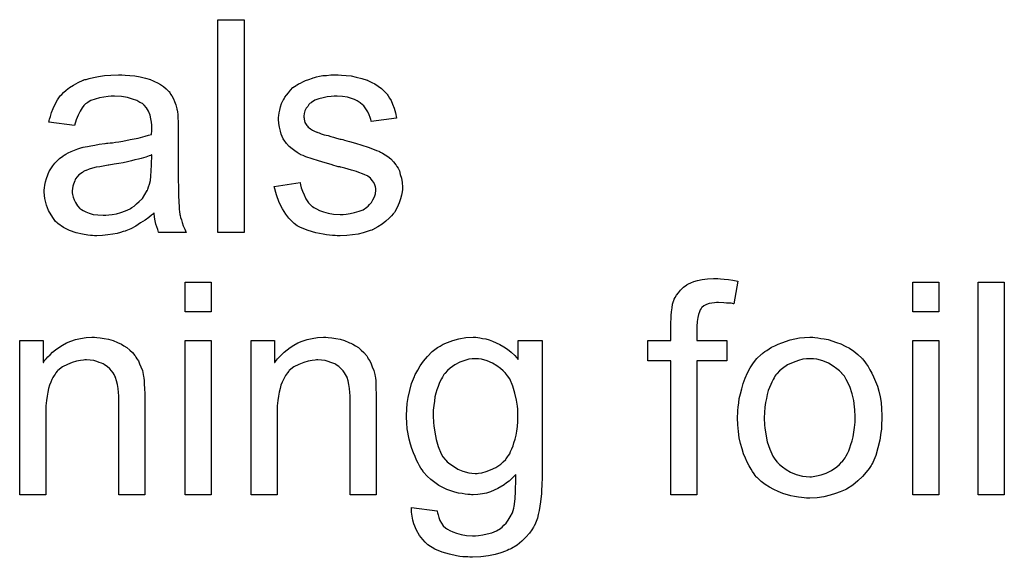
# Model space of a CAD drawing. Extents: x -2 to 8.5, y -2.9 to 5.2.
# Tile 184 of 207: x 3.897 to 4.267, y 3.515 to 3.717. Entities that reach past the tile are written whole.
import ezdxf

# ---------------------------------------------------------------- set-up
doc = ezdxf.new("R2010")
doc.units = 0
doc.layers.add('acc-ni-360-20-out-a_document', color=1, linetype='CONTINUOUS')

msp = doc.modelspace()

# ---------------------------------------------------------------- linework, layer by layer
at = {"layer": 'acc-ni-360-20-out-a_document', "color": 1}
for points in [[(3.9813, 3.637172), (3.971466, 3.637172), (3.971466, 3.717236), (3.9813, 3.717236), (3.9813, 3.637172)], [(3.936524, 3.69641), (3.93826, 3.696295), (3.940227, 3.696063), (3.942194, 3.695716), (3.94416, 3.695253), (3.946012, 3.694675), (3.946243, 3.694559), (3.946822, 3.694328), (3.947631, 3.693981), (3.948673, 3.693518), (3.94983, 3.692824), (3.950987, 3.69213), (3.952028, 3.691204), (3.952954, 3.690278), (3.953069, 3.690163), (3.953301, 3.689816), (3.953648, 3.689237), (3.954111, 3.688543), (3.954689, 3.687501), (3.955152, 3.68646), (3.955615, 3.685188), (3.955962, 3.683683), (3.955962, 3.683568), (3.956078, 3.683221), (3.956193, 3.682526), (3.956309, 3.681601), (3.956309, 3.680328), (3.956425, 3.678824), (3.95654, 3.676857), (3.95654, 3.674659), (3.95654, 3.661469), (3.95654, 3.661353), (3.95654, 3.66089), (3.95654, 3.660196), (3.95654, 3.659271), (3.95654, 3.658229), (3.95654, 3.656957), (3.956656, 3.65418), (3.956656, 3.651287), (3.956772, 3.648395), (3.956887, 3.647122), (3.956887, 3.645965), (3.957003, 3.644924), (3.957119, 3.644114), (3.957119, 3.643998), (3.957235, 3.643535), (3.95735, 3.642841), (3.957697, 3.641916), (3.957929, 3.640874), (3.958392, 3.639717), (3.95897, 3.638445), (3.959549, 3.637172), (3.949251, 3.637172), (3.949136, 3.637288), (3.94902, 3.637751), (3.948789, 3.638329), (3.948441, 3.639255), (3.948094, 3.640296), (3.947863, 3.641569), (3.947631, 3.642957), (3.9474, 3.644461), (3.947284, 3.644461), (3.947169, 3.64423), (3.946474, 3.643651), (3.945433, 3.642841), (3.944045, 3.6418), (3.942309, 3.640759), (3.940574, 3.639602), (3.938723, 3.63856), (3.936756, 3.637751), (3.936524, 3.637635), (3.93583, 3.637519), (3.934789, 3.637172), (3.933516, 3.636825), (3.931896, 3.636478), (3.930045, 3.636246), (3.927963, 3.636015), (3.92588, 3.635899), (3.924954, 3.635899), (3.92426, 3.636015), (3.92345, 3.636015), (3.922525, 3.636131), (3.920442, 3.636478), (3.918128, 3.637056), (3.915583, 3.637866), (3.913269, 3.639023), (3.911186, 3.640527), (3.910955, 3.640759), (3.910376, 3.641337), (3.909566, 3.642378), (3.908641, 3.643767), (3.907715, 3.645502), (3.906905, 3.647469), (3.906327, 3.649899), (3.906211, 3.651056), (3.906095, 3.652444), (3.906095, 3.652676), (3.906095, 3.653139), (3.906211, 3.653948), (3.906327, 3.65499), (3.906558, 3.656262), (3.906905, 3.657535), (3.907368, 3.658924), (3.907946, 3.660196), (3.908062, 3.660312), (3.908294, 3.660775), (3.908756, 3.661469), (3.909335, 3.662279), (3.910029, 3.663204), (3.910955, 3.66413), (3.91188, 3.665056), (3.913037, 3.665866), (3.913153, 3.665981), (3.913616, 3.666213), (3.914194, 3.666675), (3.91512, 3.667138), (3.916161, 3.667601), (3.917434, 3.66818), (3.918706, 3.668642), (3.920211, 3.669105), (3.920326, 3.669105), (3.920789, 3.669221), (3.921483, 3.669452), (3.922409, 3.669568), (3.923566, 3.669799), (3.92507, 3.670031), (3.926805, 3.670378), (3.928888, 3.670609), (3.929004, 3.670609), (3.929467, 3.670725), (3.930045, 3.670725), (3.930855, 3.670841), (3.931781, 3.670956), (3.932938, 3.671188), (3.93421, 3.671303), (3.935599, 3.671535), (3.938376, 3.672113), (3.941384, 3.672692), (3.944045, 3.673386), (3.945318, 3.673733), (3.946474, 3.67408), (3.946474, 3.674196), (3.946474, 3.674427), (3.94659, 3.675122), (3.94659, 3.675932), (3.94659, 3.676394), (3.94659, 3.676626), (3.94659, 3.676741), (3.94659, 3.676857), (3.94659, 3.677551), (3.946474, 3.678708), (3.946243, 3.679981), (3.945896, 3.681369), (3.945318, 3.682758), (3.944623, 3.68403), (3.943698, 3.685072), (3.943582, 3.685188), (3.943003, 3.68565), (3.942078, 3.686113), (3.940921, 3.686807), (3.939301, 3.687386), (3.93745, 3.687964), (3.935136, 3.688311), (3.932475, 3.688427), (3.931318, 3.688427), (3.930161, 3.688311), (3.928541, 3.68808), (3.926921, 3.687849), (3.925186, 3.687386), (3.923566, 3.686807), (3.922177, 3.685997), (3.922062, 3.685882), (3.921599, 3.685535), (3.921021, 3.684956), (3.920326, 3.68403), (3.919632, 3.682874), (3.918822, 3.681369), (3.918128, 3.679518), (3.917434, 3.677436), (3.907831, 3.678708), (3.907831, 3.678824), (3.907946, 3.67894), (3.907946, 3.679287), (3.908062, 3.67975), (3.908409, 3.680791), (3.908872, 3.682295), (3.90945, 3.683799), (3.910145, 3.685419), (3.91107, 3.687039), (3.912112, 3.688543), (3.912227, 3.688659), (3.91269, 3.689121), (3.913384, 3.689816), (3.91431, 3.690741), (3.915583, 3.691667), (3.917087, 3.692592), (3.918822, 3.693634), (3.920789, 3.694443), (3.920905, 3.694443), (3.921021, 3.694559), (3.921368, 3.694675), (3.92183, 3.694791), (3.922987, 3.695138), (3.924607, 3.695485), (3.926458, 3.695832), (3.928772, 3.696179), (3.931202, 3.69641), (3.933979, 3.696526), (3.935252, 3.696526), (3.936524, 3.69641)], [(4.017977, 3.69641), (4.019713, 3.696295), (4.021564, 3.696063), (4.023531, 3.695601), (4.025613, 3.695138), (4.02758, 3.694443), (4.027696, 3.694443), (4.027812, 3.694328), (4.02839, 3.694096), (4.029316, 3.693634), (4.030473, 3.693055), (4.031745, 3.692245), (4.033018, 3.69132), (4.034175, 3.690278), (4.035216, 3.689121), (4.035332, 3.689006), (4.035564, 3.688543), (4.036026, 3.687733), (4.036605, 3.686807), (4.037183, 3.685419), (4.037762, 3.683915), (4.038225, 3.682179), (4.038687, 3.680212), (4.029084, 3.67894), (4.029084, 3.679171), (4.028969, 3.679634), (4.028737, 3.680444), (4.02839, 3.681485), (4.027812, 3.682526), (4.027117, 3.683683), (4.026307, 3.68484), (4.025151, 3.685882), (4.025035, 3.685997), (4.024572, 3.686229), (4.023878, 3.686692), (4.022836, 3.687154), (4.02168, 3.687617), (4.020175, 3.68808), (4.018324, 3.688311), (4.016357, 3.688427), (4.0152, 3.688427), (4.014043, 3.688311), (4.012539, 3.688196), (4.011035, 3.687849), (4.009415, 3.687501), (4.007911, 3.686923), (4.006639, 3.686113), (4.006523, 3.685997), (4.006176, 3.685766), (4.005713, 3.685303), (4.00525, 3.684609), (4.004672, 3.683915), (4.004209, 3.682989), (4.003862, 3.681948), (4.003746, 3.680907), (4.003746, 3.680791), (4.003746, 3.680559), (4.003862, 3.680212), (4.003862, 3.67975), (4.004209, 3.678593), (4.004903, 3.677436), (4.005019, 3.67732), (4.005134, 3.677204), (4.005366, 3.676857), (4.005829, 3.67651), (4.006291, 3.676163), (4.006986, 3.6757), (4.007796, 3.675353), (4.008721, 3.67489), (4.008837, 3.67489), (4.009068, 3.674774), (4.009531, 3.674659), (4.010341, 3.674312), (4.011498, 3.673965), (4.013002, 3.673617), (4.013928, 3.67327), (4.014969, 3.673039), (4.016126, 3.672692), (4.017399, 3.672345), (4.017514, 3.672345), (4.017861, 3.672229), (4.01844, 3.672113), (4.019134, 3.671882), (4.019944, 3.671651), (4.020985, 3.671419), (4.023184, 3.670725), (4.025613, 3.670031), (4.028043, 3.669221), (4.030241, 3.668411), (4.031167, 3.668064), (4.031977, 3.667717), (4.032208, 3.667601), (4.032671, 3.66737), (4.033365, 3.667023), (4.034407, 3.666444), (4.035448, 3.66575), (4.036489, 3.664824), (4.03753, 3.663783), (4.038456, 3.662626), (4.038572, 3.66251), (4.038803, 3.662048), (4.039266, 3.661353), (4.039729, 3.660312), (4.040076, 3.659039), (4.040539, 3.657651), (4.04077, 3.656031), (4.040886, 3.65418), (4.040886, 3.653948), (4.040886, 3.65337), (4.04077, 3.652444), (4.040539, 3.651172), (4.040191, 3.649783), (4.039613, 3.648279), (4.038919, 3.646544), (4.037993, 3.644924), (4.037878, 3.644693), (4.037415, 3.64423), (4.036836, 3.64342), (4.035911, 3.642494), (4.034638, 3.641453), (4.033249, 3.640296), (4.03163, 3.639255), (4.029663, 3.638213), (4.029547, 3.638213), (4.029431, 3.638098), (4.028737, 3.637866), (4.02758, 3.637519), (4.026076, 3.637056), (4.024225, 3.636593), (4.022142, 3.636246), (4.019944, 3.636015), (4.017399, 3.635899), (4.016357, 3.635899), (4.015547, 3.636015), (4.014622, 3.636015), (4.013465, 3.636131), (4.012308, 3.636246), (4.011035, 3.636478), (4.008258, 3.637056), (4.005366, 3.637866), (4.002589, 3.639023), (4.001316, 3.639717), (4.000159, 3.640527), (4.000044, 3.640643), (3.999928, 3.640759), (3.999234, 3.641453), (3.998192, 3.642494), (3.997035, 3.644114), (3.995763, 3.646081), (3.99449, 3.648395), (3.993449, 3.651287), (3.992639, 3.654527), (4.002358, 3.656031), (4.002358, 3.655915), (4.002358, 3.6558), (4.002589, 3.655106), (4.00282, 3.653948), (4.003283, 3.652676), (4.003862, 3.651287), (4.004556, 3.649783), (4.005597, 3.648279), (4.00687, 3.647006), (4.007101, 3.646891), (4.007564, 3.646544), (4.00849, 3.646081), (4.009647, 3.645502), (4.011151, 3.644924), (4.012886, 3.644461), (4.014969, 3.644114), (4.017399, 3.643998), (4.018556, 3.643998), (4.019713, 3.644114), (4.021217, 3.644345), (4.022836, 3.644693), (4.024572, 3.645155), (4.026076, 3.645734), (4.027465, 3.646659), (4.02758, 3.646775), (4.028043, 3.647122), (4.028506, 3.647701), (4.0292, 3.648511), (4.029778, 3.649436), (4.030357, 3.650593), (4.030704, 3.65175), (4.03082, 3.653139), (4.03082, 3.653254), (4.03082, 3.653717), (4.030704, 3.654296), (4.030473, 3.655106), (4.030126, 3.655915), (4.029547, 3.656725), (4.028853, 3.657651), (4.027812, 3.658345), (4.027696, 3.658461), (4.027349, 3.658577), (4.02677, 3.658924), (4.025845, 3.659271), (4.024456, 3.659733), (4.023646, 3.660081), (4.022721, 3.660312), (4.02168, 3.660659), (4.020523, 3.661006), (4.01925, 3.661353), (4.017746, 3.6617), (4.01763, 3.6617), (4.017283, 3.661816), (4.016704, 3.661932), (4.01601, 3.662163), (4.015085, 3.662395), (4.014043, 3.662742), (4.011845, 3.66332), (4.0093, 3.66413), (4.00687, 3.664824), (4.004556, 3.665634), (4.003515, 3.666097), (4.002705, 3.666444), (4.002473, 3.66656), (4.00201, 3.666791), (4.001316, 3.667254), (4.000391, 3.667832), (3.999349, 3.668642), (3.998308, 3.669568), (3.997267, 3.670609), (3.996341, 3.671882), (3.996226, 3.671998), (3.995994, 3.672461), (3.995647, 3.67327), (3.9953, 3.674196), (3.994953, 3.675353), (3.994606, 3.676741), (3.994374, 3.67813), (3.994259, 3.67975), (3.994259, 3.679981), (3.994259, 3.680444), (3.994374, 3.681138), (3.99449, 3.682179), (3.994721, 3.683221), (3.994953, 3.684493), (3.995416, 3.68565), (3.995994, 3.686923), (3.99611, 3.687039), (3.996341, 3.687501), (3.996688, 3.68808), (3.997267, 3.68889), (3.997961, 3.6897), (3.998771, 3.690741), (3.999697, 3.691667), (4.000854, 3.692477), (4.000969, 3.692592), (4.001316, 3.692708), (4.001779, 3.693055), (4.002473, 3.693402), (4.003399, 3.693865), (4.00444, 3.694328), (4.005713, 3.694791), (4.007101, 3.695253), (4.007333, 3.695369), (4.007796, 3.695485), (4.008605, 3.695716), (4.009647, 3.695948), (4.010919, 3.696179), (4.012308, 3.696295), (4.013928, 3.696526), (4.016704, 3.696526), (4.017977, 3.69641)], [(3.94659, 3.666328), (3.946474, 3.666328), (3.946359, 3.666213), (3.946012, 3.666097), (3.945549, 3.665981), (3.94497, 3.66575), (3.944276, 3.665519), (3.943466, 3.665287), (3.942541, 3.665056), (3.941499, 3.664709), (3.940227, 3.664477), (3.938954, 3.66413), (3.93745, 3.663783), (3.93583, 3.663436), (3.93421, 3.663089), (3.932359, 3.662857), (3.930392, 3.66251), (3.930161, 3.66251), (3.929467, 3.662395), (3.92831, 3.662163), (3.927037, 3.661932), (3.925648, 3.6617), (3.92426, 3.661353), (3.922987, 3.661006), (3.92183, 3.660543), (3.921715, 3.660543), (3.921368, 3.660312), (3.920905, 3.660081), (3.920442, 3.659733), (3.919054, 3.658808), (3.917897, 3.657419), (3.917897, 3.657304), (3.917665, 3.657072), (3.91755, 3.65661), (3.917318, 3.656031), (3.917087, 3.655337), (3.916855, 3.654643), (3.91674, 3.653717), (3.916624, 3.652791), (3.916624, 3.652676), (3.916624, 3.652097), (3.91674, 3.651403), (3.916971, 3.650477), (3.917318, 3.649436), (3.917897, 3.648395), (3.918591, 3.647238), (3.919516, 3.646197), (3.919632, 3.646081), (3.920095, 3.645849), (3.920789, 3.645387), (3.921715, 3.644924), (3.922987, 3.644461), (3.924492, 3.643998), (3.926227, 3.643767), (3.92831, 3.643651), (3.929235, 3.643651), (3.930392, 3.643767), (3.931665, 3.643998), (3.933285, 3.64423), (3.934905, 3.644693), (3.93664, 3.645271), (3.938376, 3.646081), (3.938607, 3.646197), (3.93907, 3.646544), (3.93988, 3.647122), (3.940805, 3.647932), (3.941847, 3.648858), (3.943003, 3.650015), (3.943929, 3.651403), (3.944855, 3.652907), (3.94497, 3.653023), (3.945086, 3.653486), (3.945318, 3.654296), (3.945665, 3.655337), (3.946012, 3.656725), (3.946243, 3.658345), (3.946359, 3.660312), (3.946474, 3.662626), (3.94659, 3.666328)], [(3.96892, 3.607275), (3.959086, 3.607275), (3.959086, 3.618498), (3.96892, 3.618498), (3.96892, 3.607275)], [(4.160635, 3.619771), (4.162024, 3.619655), (4.163643, 3.619424), (4.165263, 3.619192), (4.167114, 3.618845), (4.16561, 3.610283), (4.165495, 3.610283), (4.165148, 3.610399), (4.164569, 3.610515), (4.163759, 3.61063), (4.162833, 3.61063), (4.161908, 3.610746), (4.159825, 3.610862), (4.159131, 3.610862), (4.158321, 3.610746), (4.157396, 3.61063), (4.156354, 3.610399), (4.155313, 3.610052), (4.154387, 3.609589), (4.153578, 3.608895), (4.153462, 3.608779), (4.153346, 3.608548), (4.152999, 3.608085), (4.152652, 3.607275), (4.152305, 3.606349), (4.152073, 3.605193), (4.151842, 3.603688), (4.151726, 3.601837), (4.151726, 3.596515), (4.162949, 3.596515), (4.162949, 3.588879), (4.151726, 3.588879), (4.151726, 3.538434), (4.141892, 3.538434), (4.141892, 3.588879), (4.133214, 3.588879), (4.133214, 3.596515), (4.141892, 3.596515), (4.141892, 3.602647), (4.141892, 3.602763), (4.141892, 3.602878), (4.141892, 3.603573), (4.142007, 3.604614), (4.142007, 3.605887), (4.142123, 3.607275), (4.142355, 3.608779), (4.142586, 3.610168), (4.142933, 3.611325), (4.143049, 3.61144), (4.143164, 3.612019), (4.143512, 3.612713), (4.14409, 3.613523), (4.144784, 3.614448), (4.145594, 3.61549), (4.146636, 3.616531), (4.147908, 3.617457), (4.148024, 3.617572), (4.148602, 3.617804), (4.149412, 3.618267), (4.150569, 3.618729), (4.151958, 3.619077), (4.153693, 3.619539), (4.15566, 3.619771), (4.157974, 3.619886), (4.159594, 3.619886), (4.160635, 3.619771)], [(4.242782, 3.607275), (4.232948, 3.607275), (4.232948, 3.618498), (4.242782, 3.618498), (4.242782, 3.607275)], [(4.267426, 3.538434), (4.257592, 3.538434), (4.257592, 3.618498), (4.267426, 3.618498), (4.267426, 3.538434)], [(3.92588, 3.597672), (3.927153, 3.597556), (3.928657, 3.597325), (3.930276, 3.596978), (3.932012, 3.596515), (3.933632, 3.595821), (3.933863, 3.595705), (3.934326, 3.595474), (3.935136, 3.595127), (3.936061, 3.594548), (3.937218, 3.593854), (3.93826, 3.592928), (3.939301, 3.592003), (3.940227, 3.590846), (3.940342, 3.59073), (3.940574, 3.590267), (3.940921, 3.589689), (3.941499, 3.588879), (3.941962, 3.587722), (3.942425, 3.586565), (3.943003, 3.585176), (3.943351, 3.583672), (3.943351, 3.583557), (3.943466, 3.583094), (3.943582, 3.5824), (3.943698, 3.581474), (3.943698, 3.580086), (3.943813, 3.578466), (3.943929, 3.576499), (3.943929, 3.574069), (3.943929, 3.538434), (3.934095, 3.538434), (3.934095, 3.573606), (3.934095, 3.573722), (3.934095, 3.573838), (3.934095, 3.574648), (3.934095, 3.575689), (3.933979, 3.576962), (3.933863, 3.578466), (3.933632, 3.57997), (3.933285, 3.581358), (3.932938, 3.582631), (3.932938, 3.582747), (3.932706, 3.583094), (3.932359, 3.583672), (3.932012, 3.584367), (3.931434, 3.585061), (3.930739, 3.585871), (3.929814, 3.58668), (3.928772, 3.587375), (3.928657, 3.58749), (3.92831, 3.587722), (3.927615, 3.587953), (3.926805, 3.5883), (3.92588, 3.588647), (3.924723, 3.588994), (3.923334, 3.58911), (3.921946, 3.589226), (3.921368, 3.589226), (3.920905, 3.58911), (3.919748, 3.588994), (3.918244, 3.588763), (3.916624, 3.588185), (3.914773, 3.58749), (3.912921, 3.586565), (3.911186, 3.585176), (3.910955, 3.584945), (3.910492, 3.584367), (3.910145, 3.583904), (3.909798, 3.583325), (3.909335, 3.582631), (3.908988, 3.581821), (3.908525, 3.580896), (3.908062, 3.579738), (3.907715, 3.578466), (3.907368, 3.577077), (3.907137, 3.575573), (3.906905, 3.573954), (3.906674, 3.571987), (3.906674, 3.57002), (3.906674, 3.538434), (3.896839, 3.538434), (3.896839, 3.596515), (3.905632, 3.596515), (3.905632, 3.588185), (3.905748, 3.5883), (3.905979, 3.588647), (3.906327, 3.58911), (3.906789, 3.589689), (3.907484, 3.590383), (3.908294, 3.591193), (3.909219, 3.592118), (3.910376, 3.593044), (3.911533, 3.593854), (3.912921, 3.59478), (3.914426, 3.595589), (3.916045, 3.596284), (3.917897, 3.596862), (3.919748, 3.597325), (3.92183, 3.597672), (3.924029, 3.597788), (3.924954, 3.597788), (3.92588, 3.597672)], [(3.96892, 3.538434), (3.959086, 3.538434), (3.959086, 3.596515), (3.96892, 3.596515), (3.96892, 3.538434)], [(4.013002, 3.597672), (4.014275, 3.597556), (4.015779, 3.597325), (4.017399, 3.596978), (4.019134, 3.596515), (4.020754, 3.595821), (4.020985, 3.595705), (4.021448, 3.595474), (4.022258, 3.595127), (4.023184, 3.594548), (4.024341, 3.593854), (4.025382, 3.592928), (4.026423, 3.592003), (4.027349, 3.590846), (4.027465, 3.59073), (4.027696, 3.590267), (4.028043, 3.589689), (4.028622, 3.588879), (4.029084, 3.587722), (4.029547, 3.586565), (4.030126, 3.585176), (4.030473, 3.583672), (4.030473, 3.583557), (4.030588, 3.583094), (4.030704, 3.5824), (4.03082, 3.581474), (4.03082, 3.580086), (4.030936, 3.578466), (4.031051, 3.576499), (4.031051, 3.574069), (4.031051, 3.538434), (4.021217, 3.538434), (4.021217, 3.573606), (4.021217, 3.573722), (4.021217, 3.573838), (4.021217, 3.574648), (4.021217, 3.575689), (4.021101, 3.576962), (4.020985, 3.578466), (4.020754, 3.57997), (4.020407, 3.581358), (4.02006, 3.582631), (4.02006, 3.582747), (4.019828, 3.583094), (4.019481, 3.583672), (4.019134, 3.584367), (4.018556, 3.585061), (4.017861, 3.585871), (4.016936, 3.58668), (4.015894, 3.587375), (4.015779, 3.58749), (4.015432, 3.587722), (4.014738, 3.587953), (4.013928, 3.5883), (4.013002, 3.588647), (4.011845, 3.588994), (4.010457, 3.58911), (4.009068, 3.589226), (4.00849, 3.589226), (4.008027, 3.58911), (4.00687, 3.588994), (4.005366, 3.588763), (4.003746, 3.588185), (4.001895, 3.58749), (4.000044, 3.586565), (3.998308, 3.585176), (3.998077, 3.584945), (3.997614, 3.584367), (3.997267, 3.583904), (3.99692, 3.583325), (3.996457, 3.582631), (3.99611, 3.581821), (3.995647, 3.580896), (3.995184, 3.579738), (3.994837, 3.578466), (3.99449, 3.577077), (3.994259, 3.575573), (3.994027, 3.573954), (3.993796, 3.571987), (3.993796, 3.57002), (3.993796, 3.538434), (3.983961, 3.538434), (3.983961, 3.596515), (3.992755, 3.596515), (3.992755, 3.588185), (3.99287, 3.5883), (3.993102, 3.588647), (3.993449, 3.58911), (3.993912, 3.589689), (3.994606, 3.590383), (3.995416, 3.591193), (3.996341, 3.592118), (3.997498, 3.593044), (3.998655, 3.593854), (4.000044, 3.59478), (4.001548, 3.595589), (4.003168, 3.596284), (4.005019, 3.596862), (4.00687, 3.597325), (4.008952, 3.597672), (4.011151, 3.597788), (4.012076, 3.597788), (4.013002, 3.597672)], [(4.069232, 3.597672), (4.070042, 3.597556), (4.071083, 3.597325), (4.07224, 3.597093), (4.073513, 3.596746), (4.074786, 3.596284), (4.076174, 3.595705), (4.077563, 3.595011), (4.079067, 3.594201), (4.080455, 3.593275), (4.081843, 3.592118), (4.083232, 3.590846), (4.084505, 3.589342), (4.084505, 3.596515), (4.093529, 3.596515), (4.093529, 3.546301), (4.093529, 3.546186), (4.093529, 3.545723), (4.093529, 3.545028), (4.093529, 3.544103), (4.093414, 3.543062), (4.093414, 3.541789), (4.093298, 3.540401), (4.093182, 3.538896), (4.092835, 3.535773), (4.092372, 3.532533), (4.092025, 3.531029), (4.091678, 3.52964), (4.091215, 3.528368), (4.090752, 3.527211), (4.090752, 3.527095), (4.090637, 3.526979), (4.090174, 3.526285), (4.089595, 3.525244), (4.08867, 3.523971), (4.087397, 3.522583), (4.085893, 3.521079), (4.084042, 3.519575), (4.081959, 3.518302), (4.081843, 3.518302), (4.081728, 3.518186), (4.081381, 3.517955), (4.080918, 3.517839), (4.080339, 3.517492), (4.079645, 3.51726), (4.07791, 3.516682), (4.075827, 3.515988), (4.073282, 3.515525), (4.070389, 3.515062), (4.067265, 3.514947), (4.066224, 3.514947), (4.06553, 3.515062), (4.064604, 3.515062), (4.063679, 3.515178), (4.062522, 3.515294), (4.061249, 3.515525), (4.058588, 3.516104), (4.055811, 3.516913), (4.053034, 3.51807), (4.050489, 3.51969), (4.050373, 3.519806), (4.050257, 3.519922), (4.049448, 3.520616), (4.048522, 3.521657), (4.047365, 3.523161), (4.046208, 3.525128), (4.045167, 3.527558), (4.04482, 3.528946), (4.044588, 3.53045), (4.044357, 3.531954), (4.044357, 3.53369), (4.05396, 3.532417), (4.05396, 3.532186), (4.054075, 3.531723), (4.054307, 3.530913), (4.054538, 3.529872), (4.055001, 3.528831), (4.05558, 3.527789), (4.056274, 3.526748), (4.057199, 3.525938), (4.057431, 3.525822), (4.057894, 3.525475), (4.058704, 3.525012), (4.05986, 3.52455), (4.061249, 3.523971), (4.062984, 3.523508), (4.065067, 3.523161), (4.067265, 3.523046), (4.068422, 3.523046), (4.069579, 3.523161), (4.071199, 3.523393), (4.072819, 3.52374), (4.074554, 3.524202), (4.07629, 3.524897), (4.077794, 3.525822), (4.07791, 3.525938), (4.078372, 3.526285), (4.079067, 3.526979), (4.079877, 3.527789), (4.080686, 3.528946), (4.081496, 3.530219), (4.082306, 3.531723), (4.082885, 3.533459), (4.082885, 3.533574), (4.083001, 3.534037), (4.083116, 3.534963), (4.083232, 3.53612), (4.083348, 3.53693), (4.083348, 3.537855), (4.083463, 3.538896), (4.083463, 3.540053), (4.083463, 3.541326), (4.083579, 3.54283), (4.083579, 3.544334), (4.083579, 3.54607), (4.083463, 3.545954), (4.083232, 3.545723), (4.082885, 3.545376), (4.082422, 3.544913), (4.081843, 3.544334), (4.081034, 3.54364), (4.080108, 3.542946), (4.079182, 3.542252), (4.076753, 3.540863), (4.074092, 3.539591), (4.072588, 3.539128), (4.070968, 3.538781), (4.069232, 3.538549), (4.067497, 3.538434), (4.066918, 3.538434), (4.06634, 3.538549), (4.06553, 3.538549), (4.064488, 3.538665), (4.063331, 3.538896), (4.062059, 3.539128), (4.06067, 3.539475), (4.059166, 3.539938), (4.057662, 3.540516), (4.056158, 3.54121), (4.054538, 3.54202), (4.053034, 3.543062), (4.05153, 3.544219), (4.050142, 3.545491), (4.048869, 3.546995), (4.048753, 3.547111), (4.048638, 3.547343), (4.048291, 3.547921), (4.047828, 3.548499), (4.047365, 3.549425), (4.046786, 3.550351), (4.046208, 3.551508), (4.045629, 3.552896), (4.045051, 3.554285), (4.044472, 3.555904), (4.043894, 3.557524), (4.043431, 3.559375), (4.042621, 3.563309), (4.042506, 3.565507), (4.04239, 3.567706), (4.04239, 3.567821), (4.04239, 3.568053), (4.04239, 3.568516), (4.04239, 3.569094), (4.042506, 3.569904), (4.042506, 3.570714), (4.042737, 3.572796), (4.043084, 3.57511), (4.043662, 3.577656), (4.044357, 3.580317), (4.045398, 3.582978), (4.045398, 3.583094), (4.045514, 3.583325), (4.045745, 3.583672), (4.045977, 3.584135), (4.046671, 3.585408), (4.047596, 3.587028), (4.048869, 3.588763), (4.050373, 3.590499), (4.052109, 3.59235), (4.054075, 3.593854), (4.054191, 3.593854), (4.054307, 3.59397), (4.054654, 3.594201), (4.055117, 3.594432), (4.056274, 3.595127), (4.057894, 3.595821), (4.05986, 3.596515), (4.062175, 3.597209), (4.06472, 3.597672), (4.067497, 3.597788), (4.068538, 3.597788), (4.069232, 3.597672)], [(4.196155, 3.597672), (4.197196, 3.597556), (4.198353, 3.597325), (4.199626, 3.597093), (4.20113, 3.596862), (4.204254, 3.595821), (4.205874, 3.595242), (4.207494, 3.594432), (4.209114, 3.593622), (4.210733, 3.592465), (4.212237, 3.591309), (4.213742, 3.58992), (4.213857, 3.589804), (4.214089, 3.589573), (4.214436, 3.58911), (4.214899, 3.588532), (4.215477, 3.587722), (4.216171, 3.58668), (4.216865, 3.585523), (4.21756, 3.584251), (4.218254, 3.582862), (4.218948, 3.581127), (4.219642, 3.579391), (4.220221, 3.577425), (4.220684, 3.575342), (4.221031, 3.573144), (4.221262, 3.57083), (4.221378, 3.568284), (4.221378, 3.568169), (4.221378, 3.567821), (4.221378, 3.567243), (4.221378, 3.566433), (4.221262, 3.565507), (4.221146, 3.56435), (4.221146, 3.563193), (4.220915, 3.561921), (4.220568, 3.559028), (4.219874, 3.556136), (4.219064, 3.553243), (4.217907, 3.550582), (4.217907, 3.550466), (4.217791, 3.550351), (4.21756, 3.550004), (4.217328, 3.549541), (4.216518, 3.548384), (4.215477, 3.546995), (4.214089, 3.545376), (4.212353, 3.543756), (4.210386, 3.542136), (4.208072, 3.540632), (4.207957, 3.540632), (4.207841, 3.540516), (4.207494, 3.540285), (4.206915, 3.540053), (4.206337, 3.539822), (4.205642, 3.539591), (4.203907, 3.538896), (4.20194, 3.538318), (4.19951, 3.537739), (4.196965, 3.537277), (4.194188, 3.537161), (4.193031, 3.537161), (4.192106, 3.537277), (4.191064, 3.537392), (4.189907, 3.537624), (4.188519, 3.537855), (4.187131, 3.538086), (4.184007, 3.539012), (4.182271, 3.539706), (4.180651, 3.540401), (4.179032, 3.541326), (4.177412, 3.542367), (4.175908, 3.543524), (4.174404, 3.544913), (4.174288, 3.545028), (4.174056, 3.54526), (4.173709, 3.545723), (4.173247, 3.546417), (4.172668, 3.547227), (4.17209, 3.548152), (4.171395, 3.549309), (4.170701, 3.550698), (4.170007, 3.552202), (4.169313, 3.553937), (4.168734, 3.555789), (4.168156, 3.557756), (4.167693, 3.559954), (4.167346, 3.562268), (4.167114, 3.564813), (4.166999, 3.567474), (4.166999, 3.567706), (4.166999, 3.568169), (4.167114, 3.568978), (4.167114, 3.570135), (4.16723, 3.571408), (4.167462, 3.573028), (4.167693, 3.574648), (4.168156, 3.576499), (4.168618, 3.57835), (4.169197, 3.580317), (4.169891, 3.5824), (4.170817, 3.584367), (4.171742, 3.586218), (4.173015, 3.588069), (4.174288, 3.589804), (4.175908, 3.591309), (4.176023, 3.591424), (4.176255, 3.59154), (4.176717, 3.591887), (4.177296, 3.59235), (4.17799, 3.592813), (4.178916, 3.593391), (4.179841, 3.59397), (4.180998, 3.594548), (4.182271, 3.595127), (4.183659, 3.595705), (4.186783, 3.596746), (4.19037, 3.597556), (4.192221, 3.597672), (4.194188, 3.597788), (4.195345, 3.597788), (4.196155, 3.597672)], [(4.242782, 3.538434), (4.232948, 3.538434), (4.232948, 3.596515), (4.242782, 3.596515), (4.242782, 3.538434)], [(4.069464, 3.589689), (4.067612, 3.589689), (4.06715, 3.589573), (4.065877, 3.589457), (4.064373, 3.588994), (4.062522, 3.588416), (4.06067, 3.587375), (4.058819, 3.586102), (4.057894, 3.585176), (4.056968, 3.584251), (4.056968, 3.584135), (4.056737, 3.584019), (4.056505, 3.583672), (4.056274, 3.583209), (4.055927, 3.582747), (4.05558, 3.582052), (4.055117, 3.581243), (4.05477, 3.580317), (4.054307, 3.579276), (4.053844, 3.578003), (4.053497, 3.57673), (4.05315, 3.575342), (4.052919, 3.573722), (4.052687, 3.572102), (4.052456, 3.570367), (4.052456, 3.5684), (4.052456, 3.568284), (4.052456, 3.567937), (4.052456, 3.567359), (4.052571, 3.566549), (4.052571, 3.565623), (4.052687, 3.564466), (4.053034, 3.562036), (4.053613, 3.55926), (4.054307, 3.556599), (4.055464, 3.553937), (4.056158, 3.55278), (4.056968, 3.551739), (4.057199, 3.551508), (4.057778, 3.550929), (4.058704, 3.550119), (4.060092, 3.549194), (4.061712, 3.548152), (4.063679, 3.547343), (4.065877, 3.546764), (4.067034, 3.546648), (4.068307, 3.546533), (4.069001, 3.546533), (4.069464, 3.546648), (4.070736, 3.546764), (4.072356, 3.547227), (4.074092, 3.547805), (4.076059, 3.548731), (4.07791, 3.550004), (4.078835, 3.550814), (4.079761, 3.551739), (4.079761, 3.551855), (4.079992, 3.55197), (4.080224, 3.552318), (4.080455, 3.55278), (4.080802, 3.553243), (4.081265, 3.553937), (4.081612, 3.554747), (4.082075, 3.555789), (4.082538, 3.55683), (4.082885, 3.557987), (4.083348, 3.559375), (4.083695, 3.560879), (4.083926, 3.562383), (4.084157, 3.564119), (4.084389, 3.566086), (4.084389, 3.568053), (4.084389, 3.568169), (4.084389, 3.568516), (4.084389, 3.569094), (4.084273, 3.569788), (4.084273, 3.570714), (4.084157, 3.571755), (4.08381, 3.574069), (4.083232, 3.57673), (4.082422, 3.579391), (4.081265, 3.582052), (4.080455, 3.583209), (4.079645, 3.584251), (4.079645, 3.584367), (4.079414, 3.584482), (4.078835, 3.585061), (4.077794, 3.585986), (4.076406, 3.587028), (4.074786, 3.587953), (4.072819, 3.588879), (4.070621, 3.589457), (4.069464, 3.589689)], [(4.194188, 3.589689), (4.193494, 3.589689), (4.192916, 3.589573), (4.191643, 3.589457), (4.189907, 3.588994), (4.18794, 3.5883), (4.185858, 3.587375), (4.183891, 3.585986), (4.18285, 3.585061), (4.181924, 3.584135), (4.181924, 3.584019), (4.181693, 3.583904), (4.181461, 3.583557), (4.181114, 3.583094), (4.180767, 3.582515), (4.18042, 3.581821), (4.179957, 3.580896), (4.179494, 3.57997), (4.179032, 3.578813), (4.178569, 3.577656), (4.178222, 3.576267), (4.177874, 3.574763), (4.177527, 3.573144), (4.177296, 3.571408), (4.17718, 3.569441), (4.177065, 3.567474), (4.177065, 3.567359), (4.177065, 3.567012), (4.177065, 3.566433), (4.17718, 3.565623), (4.17718, 3.564698), (4.177296, 3.563656), (4.177643, 3.561227), (4.178222, 3.55845), (4.179147, 3.555673), (4.180304, 3.553012), (4.181114, 3.551855), (4.181924, 3.550698), (4.18204, 3.550698), (4.182155, 3.550466), (4.18285, 3.549888), (4.183891, 3.548962), (4.185279, 3.548037), (4.187015, 3.546995), (4.189097, 3.54607), (4.191527, 3.545491), (4.1928, 3.545376), (4.194188, 3.54526), (4.194882, 3.54526), (4.195461, 3.545376), (4.196734, 3.545607), (4.198469, 3.545954), (4.20032, 3.546648), (4.202403, 3.547574), (4.20437, 3.548962), (4.205411, 3.549888), (4.206337, 3.550814), (4.206452, 3.550929), (4.206568, 3.551045), (4.2068, 3.551392), (4.207147, 3.551855), (4.207494, 3.552433), (4.207957, 3.553128), (4.208419, 3.554053), (4.208882, 3.554979), (4.209345, 3.556136), (4.209692, 3.557408), (4.210155, 3.558797), (4.210502, 3.560301), (4.210849, 3.562036), (4.21108, 3.563772), (4.211312, 3.565739), (4.211312, 3.567821), (4.211312, 3.567937), (4.211312, 3.568284), (4.211312, 3.568863), (4.211196, 3.569557), (4.211196, 3.570483), (4.21108, 3.571524), (4.210733, 3.573954), (4.210155, 3.576499), (4.209229, 3.579276), (4.207957, 3.581821), (4.207262, 3.583094), (4.206337, 3.584135), (4.206337, 3.584251), (4.206105, 3.584367), (4.205411, 3.585061), (4.20437, 3.585871), (4.202981, 3.586912), (4.201246, 3.587953), (4.199163, 3.588879), (4.196849, 3.589457), (4.195577, 3.589573), (4.194188, 3.589689)]]:
    msp.add_lwpolyline(points, dxfattribs=at)

doc.saveas('drawing.dxf')
